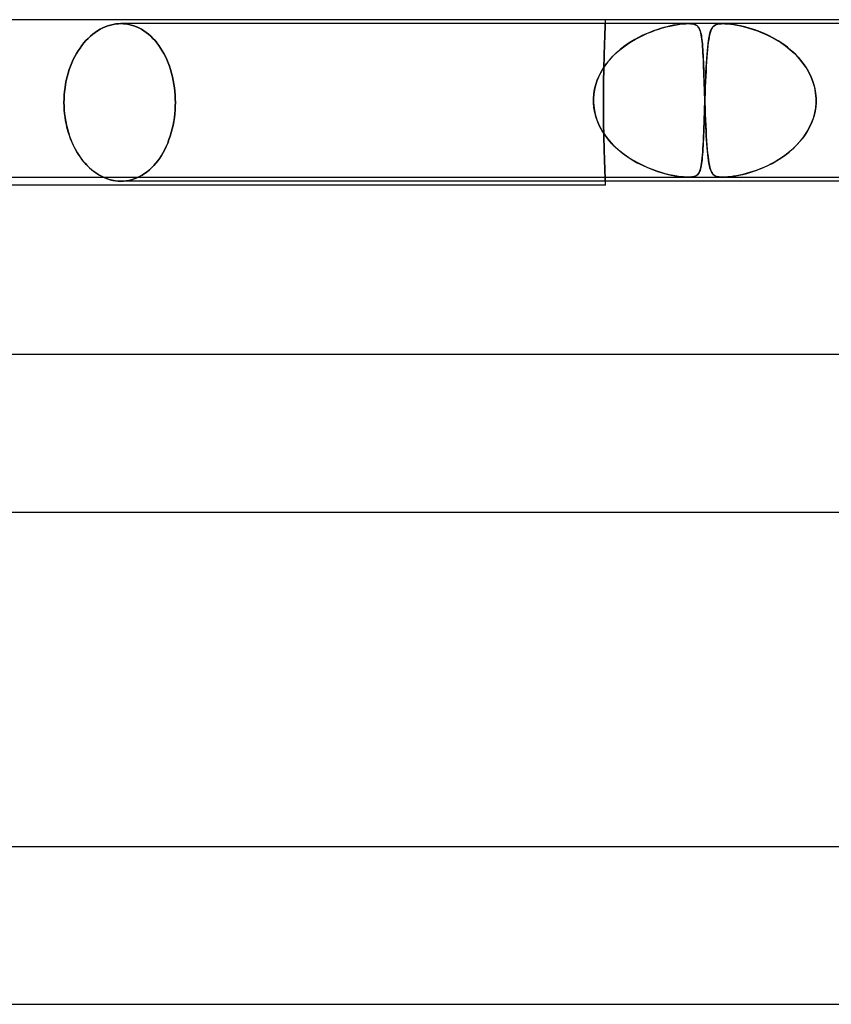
# Model space of a CAD drawing. Header units: millimetres. Extents: x -385 to 385, y -2 to 250.
# Tile 54 of 84: x 27 to 48, y 225 to 250. Entities that reach past the tile are written whole.
import ezdxf

# ---------------------------------------------------------------- set-up
doc = ezdxf.new("R2010")
doc.units = ezdxf.units.MM
doc.layers.add('HIDDEN', color=7, linetype='Continuous')
doc.layers.add('THICK', color=7, linetype='Continuous')

msp = doc.modelspace()

# ---------------------------------------------------------------- linework, layer by layer
at = {"layer": 'HIDDEN'}
for p, q in [((42, 249.9), (42, 250)), ((29.104, 249.719), (29.168, 249.757)), ((29.168, 249.757), (29.104, 249.719)), ((29.168, 249.757), (29.234, 249.791)), ((29.234, 249.791), (29.168, 249.757)), ((29.234, 249.791), (29.3, 249.82)), ((29.3, 249.82), (29.234, 249.791)), ((29.3, 249.82), (29.367, 249.845)), ((29.367, 249.845), (29.3, 249.82)), ((29.367, 249.845), (29.434, 249.865)), ((29.434, 249.865), (29.367, 249.845)), ((29.434, 249.865), (29.501, 249.88)), ((29.501, 249.88), (29.434, 249.865)), ((29.501, 249.88), (29.567, 249.891)), ((29.567, 249.891), (29.501, 249.88)), ((29.567, 249.891), (29.633, 249.898)), ((29.633, 249.898), (29.567, 249.891)), ((29.633, 249.898), (29.698, 249.9)), ((29.698, 249.9), (29.633, 249.898)), ((29.698, 249.9), (29.763, 249.898)), ((29.763, 249.898), (29.698, 249.9)), ((44.106, 249.9), (29.698, 249.9)), ((29.763, 249.898), (29.829, 249.891)), ((29.829, 249.891), (29.763, 249.898)), ((29.829, 249.891), (29.895, 249.88)), ((29.895, 249.88), (29.829, 249.891)), ((29.895, 249.88), (29.961, 249.865)), ((29.961, 249.865), (29.895, 249.88)), ((29.961, 249.865), (30.027, 249.845)), ((30.027, 249.845), (29.961, 249.865)), ((30.027, 249.845), (30.092, 249.82)), ((30.092, 249.82), (30.027, 249.845)), ((30.092, 249.82), (30.156, 249.791)), ((30.156, 249.791), (30.092, 249.82)), ((30.156, 249.791), (30.219, 249.757)), ((30.219, 249.757), (30.156, 249.791)), ((30.219, 249.757), (30.281, 249.719)), ((30.281, 249.719), (30.219, 249.757)), ((41.993, 249.743), (41.994, 249.778)), ((41.994, 249.778), (41.993, 249.743)), ((41.994, 249.778), (41.996, 249.809)), ((41.996, 249.809), (41.994, 249.778)), ((41.996, 249.809), (41.997, 249.835)), ((41.997, 249.835), (41.996, 249.809)), ((41.997, 249.835), (41.998, 249.857)), ((41.998, 249.857), (41.997, 249.835)), ((41.998, 249.857), (41.999, 249.874)), ((41.999, 249.874), (41.998, 249.857)), ((41.999, 249.887), (42, 249.895)), ((42, 249.895), (41.999, 249.887)), ((41.999, 249.874), (41.999, 249.887)), ((41.999, 249.887), (41.999, 249.874)), ((42, 249.895), (42, 249.899)), ((42, 249.899), (42, 249.899)), ((42, 249.899), (42, 249.895)), ((43.265, 249.73), (43.359, 249.762)), ((43.399, 249.774), (43.312, 249.746)), ((43.359, 249.762), (43.452, 249.79)), ((43.483, 249.799), (43.399, 249.774)), ((43.452, 249.79), (43.544, 249.815)), ((43.567, 249.821), (43.483, 249.799)), ((43.544, 249.815), (43.635, 249.837)), ((43.651, 249.841), (43.567, 249.821)), ((43.635, 249.837), (43.725, 249.856)), ((43.735, 249.858), (43.651, 249.841)), ((43.725, 249.856), (43.811, 249.871)), ((43.816, 249.872), (43.735, 249.858)), ((43.811, 249.871), (43.893, 249.884)), ((43.895, 249.884), (43.816, 249.872)), ((43.893, 249.884), (43.969, 249.893)), ((43.971, 249.893), (43.895, 249.884)), ((43.969, 249.893), (44.041, 249.898)), ((44.042, 249.898), (43.971, 249.893)), ((44.041, 249.898), (44.106, 249.9)), ((44.106, 249.9), (44.042, 249.898)), ((44.106, 249.9), (44.163, 249.898)), ((44.163, 249.898), (44.106, 249.9)), ((44.989, 249.9), (44.106, 249.9)), ((44.163, 249.898), (44.211, 249.893)), ((44.212, 249.893), (44.163, 249.898)), ((44.211, 249.893), (44.251, 249.884)), ((44.252, 249.884), (44.212, 249.893)), ((44.251, 249.884), (44.284, 249.872)), ((44.286, 249.871), (44.252, 249.884)), ((44.284, 249.872), (44.312, 249.858)), ((44.315, 249.856), (44.286, 249.871)), ((44.312, 249.858), (44.335, 249.841)), ((44.34, 249.837), (44.315, 249.856)), ((44.335, 249.841), (44.355, 249.821)), ((44.36, 249.815), (44.34, 249.837)), ((44.355, 249.821), (44.371, 249.799)), ((44.377, 249.79), (44.36, 249.815)), ((44.371, 249.799), (44.386, 249.774)), ((44.392, 249.762), (44.377, 249.79)), ((44.386, 249.774), (44.399, 249.746)), ((44.405, 249.73), (44.392, 249.762)), ((44.694, 249.755), (44.678, 249.716)), ((44.691, 249.749), (44.711, 249.786)), ((44.713, 249.789), (44.694, 249.755)), ((44.711, 249.786), (44.734, 249.817)), ((44.734, 249.818), (44.713, 249.789)), ((44.759, 249.842), (44.734, 249.818)), ((44.734, 249.817), (44.76, 249.842)), ((44.787, 249.861), (44.759, 249.842)), ((44.76, 249.842), (44.789, 249.862)), ((44.818, 249.876), (44.787, 249.861)), ((44.789, 249.862), (44.82, 249.876)), ((44.85, 249.886), (44.818, 249.876)), ((44.82, 249.876), (44.851, 249.886)), ((44.882, 249.892), (44.85, 249.886)), ((44.851, 249.886), (44.882, 249.892)), ((44.914, 249.897), (44.882, 249.892)), ((44.882, 249.892), (44.914, 249.897)), ((44.95, 249.899), (44.914, 249.897)), ((44.914, 249.897), (44.949, 249.899)), ((44.949, 249.899), (44.989, 249.9)), ((44.99, 249.9), (44.95, 249.899)), ((44.989, 249.9), (45.032, 249.899)), ((58.955, 249.9), (44.989, 249.9)), ((45.033, 249.899), (44.99, 249.9)), ((45.032, 249.899), (45.079, 249.897)), ((45.079, 249.897), (45.033, 249.899)), ((45.129, 249.892), (45.079, 249.897)), ((45.079, 249.897), (45.129, 249.892)), ((45.186, 249.886), (45.129, 249.892)), ((45.129, 249.892), (45.187, 249.886)), ((45.255, 249.876), (45.186, 249.886)), ((45.187, 249.886), (45.258, 249.876)), ((45.337, 249.862), (45.255, 249.876)), ((45.258, 249.876), (45.341, 249.861)), ((45.434, 249.842), (45.337, 249.862)), ((45.341, 249.861), (45.436, 249.842)), ((45.539, 249.817), (45.434, 249.842)), ((45.436, 249.842), (45.536, 249.818)), ((45.536, 249.818), (45.642, 249.789)), ((45.652, 249.786), (45.539, 249.817)), ((45.642, 249.789), (45.751, 249.755)), ((45.769, 249.749), (45.652, 249.786)), ((45.751, 249.755), (45.863, 249.716)), ((28.808, 249.469), (28.863, 249.526)), ((28.863, 249.526), (28.808, 249.469)), ((28.863, 249.526), (28.921, 249.58)), ((28.921, 249.58), (28.863, 249.526)), ((28.921, 249.58), (28.98, 249.63)), ((28.98, 249.63), (28.921, 249.58)), ((28.98, 249.63), (29.041, 249.676)), ((29.041, 249.676), (28.98, 249.63)), ((29.041, 249.676), (29.104, 249.719)), ((29.104, 249.719), (29.041, 249.676)), ((30.281, 249.719), (30.341, 249.676)), ((30.341, 249.676), (30.281, 249.719)), ((30.341, 249.676), (30.4, 249.63)), ((30.4, 249.63), (30.341, 249.676)), ((30.4, 249.63), (30.456, 249.58)), ((30.456, 249.58), (30.4, 249.63)), ((30.456, 249.58), (30.511, 249.526)), ((30.511, 249.526), (30.456, 249.58)), ((30.511, 249.526), (30.563, 249.469)), ((30.563, 249.469), (30.511, 249.526)), ((41.981, 249.452), (41.983, 249.509)), ((41.983, 249.509), (41.981, 249.452)), ((41.983, 249.509), (41.985, 249.563)), ((41.985, 249.563), (41.983, 249.509)), ((41.985, 249.563), (41.987, 249.614)), ((41.987, 249.614), (41.985, 249.563)), ((41.987, 249.614), (41.989, 249.661)), ((41.989, 249.661), (41.987, 249.614)), ((41.989, 249.661), (41.991, 249.704)), ((41.991, 249.704), (41.989, 249.661)), ((41.991, 249.704), (41.993, 249.743)), ((41.993, 249.743), (41.991, 249.704)), ((42.666, 249.447), (42.767, 249.506)), ((42.842, 249.547), (42.745, 249.494)), ((42.767, 249.506), (42.868, 249.56)), ((42.939, 249.596), (42.842, 249.547)), ((42.868, 249.56), (42.969, 249.61)), ((43.034, 249.64), (42.939, 249.596)), ((42.969, 249.61), (43.07, 249.655)), ((43.129, 249.679), (43.034, 249.64)), ((43.07, 249.655), (43.169, 249.695)), ((43.221, 249.715), (43.129, 249.679)), ((43.169, 249.695), (43.265, 249.73)), ((43.312, 249.746), (43.221, 249.715)), ((44.399, 249.746), (44.41, 249.715)), ((44.416, 249.695), (44.405, 249.73)), ((44.41, 249.715), (44.421, 249.679)), ((44.427, 249.655), (44.416, 249.695)), ((44.421, 249.679), (44.43, 249.64)), ((44.436, 249.61), (44.427, 249.655)), ((44.43, 249.64), (44.439, 249.596)), ((44.445, 249.56), (44.436, 249.61)), ((44.439, 249.596), (44.446, 249.547)), ((44.452, 249.506), (44.445, 249.56)), ((44.446, 249.547), (44.453, 249.494)), ((44.459, 249.447), (44.452, 249.506)), ((44.621, 249.46), (44.632, 249.532)), ((44.637, 249.559), (44.625, 249.492)), ((44.632, 249.532), (44.644, 249.596)), ((44.649, 249.618), (44.637, 249.559)), ((44.644, 249.596), (44.658, 249.655)), ((44.663, 249.67), (44.649, 249.618)), ((44.658, 249.655), (44.674, 249.705)), ((44.678, 249.716), (44.663, 249.67)), ((44.674, 249.705), (44.691, 249.749)), ((45.891, 249.705), (45.769, 249.749)), ((45.863, 249.716), (45.979, 249.67)), ((46.016, 249.655), (45.891, 249.705)), ((45.979, 249.67), (46.098, 249.618)), ((46.142, 249.596), (46.016, 249.655)), ((46.098, 249.618), (46.217, 249.559)), ((46.268, 249.532), (46.142, 249.596)), ((46.217, 249.559), (46.337, 249.492)), ((46.39, 249.46), (46.268, 249.532)), ((28.613, 249.213), (28.658, 249.281)), ((28.658, 249.281), (28.613, 249.213)), ((28.658, 249.281), (28.706, 249.346)), ((28.706, 249.346), (28.658, 249.281)), ((28.706, 249.346), (28.756, 249.409)), ((28.756, 249.409), (28.706, 249.346)), ((28.756, 249.409), (28.808, 249.469)), ((28.808, 249.469), (28.756, 249.409)), ((30.563, 249.469), (30.612, 249.409)), ((30.612, 249.409), (30.563, 249.469)), ((30.612, 249.409), (30.659, 249.346)), ((30.659, 249.346), (30.612, 249.409)), ((30.659, 249.346), (30.704, 249.281)), ((30.704, 249.281), (30.659, 249.346)), ((30.704, 249.281), (30.746, 249.213)), ((30.746, 249.213), (30.704, 249.281)), ((41.972, 249.197), (41.975, 249.265)), ((41.975, 249.265), (41.972, 249.197)), ((41.975, 249.265), (41.977, 249.33)), ((41.977, 249.33), (41.975, 249.265)), ((41.977, 249.33), (41.979, 249.392)), ((41.979, 249.392), (41.977, 249.33)), ((41.979, 249.392), (41.981, 249.452)), ((41.981, 249.452), (41.979, 249.392)), ((42.371, 249.236), (42.467, 249.312)), ((42.464, 249.309), (42.375, 249.24)), ((42.555, 249.375), (42.464, 249.309)), ((42.467, 249.312), (42.565, 249.382)), ((42.649, 249.437), (42.555, 249.375)), ((42.565, 249.382), (42.666, 249.447)), ((42.745, 249.494), (42.649, 249.437)), ((44.453, 249.494), (44.46, 249.437)), ((44.465, 249.382), (44.459, 249.447)), ((44.46, 249.437), (44.465, 249.375)), ((44.47, 249.312), (44.465, 249.382)), ((44.465, 249.375), (44.471, 249.309)), ((44.476, 249.236), (44.47, 249.312)), ((44.471, 249.309), (44.475, 249.24)), ((44.592, 249.209), (44.601, 249.299)), ((44.605, 249.336), (44.596, 249.246)), ((44.601, 249.299), (44.61, 249.383)), ((44.615, 249.418), (44.605, 249.336)), ((44.61, 249.383), (44.621, 249.46)), ((44.625, 249.492), (44.615, 249.418)), ((46.337, 249.492), (46.456, 249.418)), ((46.509, 249.383), (46.39, 249.46)), ((46.456, 249.418), (46.574, 249.336)), ((46.623, 249.299), (46.509, 249.383)), ((46.574, 249.336), (46.688, 249.246)), ((46.731, 249.209), (46.623, 249.299)), ((28.487, 248.986), (28.527, 249.065)), ((28.527, 249.065), (28.487, 248.986)), ((28.527, 249.065), (28.569, 249.141)), ((28.569, 249.141), (28.527, 249.065)), ((28.569, 249.141), (28.613, 249.213)), ((28.613, 249.213), (28.569, 249.141)), ((30.746, 249.213), (30.787, 249.141)), ((30.787, 249.141), (30.746, 249.213)), ((30.787, 249.141), (30.826, 249.065)), ((30.826, 249.065), (30.787, 249.141)), ((30.826, 249.065), (30.862, 248.986)), ((30.862, 248.986), (30.826, 249.065)), ((41.966, 248.971), (41.968, 249.05)), ((41.968, 249.05), (41.966, 248.971)), ((41.968, 249.05), (41.97, 249.125)), ((41.97, 249.125), (41.968, 249.05)), ((41.97, 249.125), (41.972, 249.197)), ((41.972, 249.197), (41.97, 249.125)), ((42.131, 249.006), (42.059, 248.921)), ((42.11, 248.982), (42.192, 249.071)), ((42.209, 249.088), (42.131, 249.006)), ((42.192, 249.071), (42.279, 249.156)), ((42.29, 249.166), (42.209, 249.088)), ((42.279, 249.156), (42.371, 249.236)), ((42.375, 249.24), (42.29, 249.166)), ((44.475, 249.24), (44.48, 249.166)), ((44.48, 249.156), (44.476, 249.236)), ((44.48, 249.166), (44.484, 249.088)), ((44.485, 249.071), (44.48, 249.156)), ((44.484, 249.088), (44.488, 249.006)), ((44.489, 248.982), (44.485, 249.071)), ((44.488, 249.006), (44.491, 248.921)), ((44.57, 248.9), (44.577, 249.009)), ((44.579, 249.045), (44.572, 248.934)), ((44.577, 249.009), (44.584, 249.112)), ((44.587, 249.149), (44.579, 249.045)), ((44.584, 249.112), (44.592, 249.209)), ((44.596, 249.246), (44.587, 249.149)), ((46.688, 249.246), (46.797, 249.149)), ((46.834, 249.112), (46.731, 249.209)), ((46.797, 249.149), (46.899, 249.045)), ((46.93, 249.009), (46.834, 249.112)), ((46.899, 249.045), (46.993, 248.934)), ((47.019, 248.9), (46.93, 249.009)), ((28.385, 248.732), (28.416, 248.819)), ((28.416, 248.819), (28.385, 248.732)), ((28.416, 248.819), (28.45, 248.904)), ((28.45, 248.904), (28.416, 248.819)), ((28.45, 248.904), (28.487, 248.986)), ((28.487, 248.986), (28.45, 248.904)), ((30.862, 248.986), (30.896, 248.904)), ((30.896, 248.904), (30.862, 248.986)), ((30.896, 248.904), (30.928, 248.819)), ((30.928, 248.819), (30.896, 248.904)), ((30.928, 248.819), (30.957, 248.732)), ((30.957, 248.732), (30.928, 248.819)), ((41.899, 248.685), (41.963, 248.789)), ((41.991, 248.831), (41.93, 248.737)), ((41.96, 248.72), (41.962, 248.806)), ((41.962, 248.806), (41.96, 248.72)), ((41.962, 248.806), (41.964, 248.89)), ((41.964, 248.89), (41.962, 248.806)), ((41.963, 248.789), (42.033, 248.887)), ((41.964, 248.89), (41.966, 248.971)), ((41.966, 248.971), (41.964, 248.89)), ((42.059, 248.921), (41.991, 248.831)), ((42.033, 248.887), (42.11, 248.982)), ((44.493, 248.887), (44.489, 248.982)), ((44.491, 248.921), (44.495, 248.831)), ((44.496, 248.789), (44.493, 248.887)), ((44.495, 248.831), (44.498, 248.737)), ((44.5, 248.685), (44.496, 248.789)), ((44.556, 248.665), (44.563, 248.785)), ((44.564, 248.816), (44.558, 248.692)), ((44.563, 248.785), (44.57, 248.9)), ((44.572, 248.934), (44.564, 248.816)), ((46.993, 248.934), (47.079, 248.816)), ((47.099, 248.785), (47.019, 248.9)), ((47.079, 248.816), (47.155, 248.692)), ((47.17, 248.665), (47.099, 248.785)), ((28.31, 248.46), (28.331, 248.552)), ((28.331, 248.552), (28.31, 248.46)), ((28.331, 248.552), (28.356, 248.643)), ((28.356, 248.643), (28.331, 248.552)), ((28.356, 248.643), (28.385, 248.732)), ((28.385, 248.732), (28.356, 248.643)), ((30.957, 248.732), (30.982, 248.643)), ((30.982, 248.643), (30.957, 248.732)), ((30.982, 248.643), (31.005, 248.552)), ((31.005, 248.552), (30.982, 248.643)), ((31.005, 248.552), (31.025, 248.46)), ((31.025, 248.46), (31.005, 248.552)), ((41.825, 248.54), (41.784, 248.437)), ((41.796, 248.468), (41.843, 248.578)), ((41.874, 248.641), (41.825, 248.54)), ((41.843, 248.578), (41.899, 248.685)), ((41.93, 248.737), (41.874, 248.641)), ((41.956, 248.452), (41.957, 248.543)), ((41.957, 248.543), (41.956, 248.452)), ((41.957, 248.543), (41.959, 248.632)), ((41.959, 248.632), (41.957, 248.543)), ((41.959, 248.632), (41.96, 248.72)), ((41.96, 248.72), (41.959, 248.632)), ((44.498, 248.737), (44.502, 248.641)), ((44.504, 248.578), (44.5, 248.685)), ((44.502, 248.641), (44.505, 248.54)), ((44.507, 248.468), (44.504, 248.578)), ((44.505, 248.54), (44.508, 248.437)), ((44.544, 248.408), (44.55, 248.539)), ((44.551, 248.562), (44.545, 248.427)), ((44.55, 248.539), (44.556, 248.665)), ((44.558, 248.692), (44.551, 248.562)), ((47.155, 248.692), (47.22, 248.562)), ((47.23, 248.539), (47.17, 248.665)), ((47.22, 248.562), (47.273, 248.427)), ((47.28, 248.408), (47.23, 248.539)), ((28.265, 248.179), (28.277, 248.273)), ((28.277, 248.273), (28.265, 248.179)), ((28.277, 248.273), (28.291, 248.367)), ((28.291, 248.367), (28.277, 248.273)), ((28.291, 248.367), (28.31, 248.46)), ((28.31, 248.46), (28.291, 248.367)), ((31.025, 248.46), (31.042, 248.367)), ((31.042, 248.367), (31.025, 248.46)), ((31.042, 248.367), (31.055, 248.273)), ((31.055, 248.273), (31.042, 248.367)), ((31.055, 248.273), (31.066, 248.179)), ((31.066, 248.179), (31.055, 248.273)), ((41.75, 248.33), (41.724, 248.221)), ((41.727, 248.238), (41.757, 248.354)), ((41.784, 248.437), (41.75, 248.33)), ((41.757, 248.354), (41.796, 248.468)), ((41.953, 248.175), (41.954, 248.267)), ((41.954, 248.267), (41.953, 248.175)), ((41.954, 248.267), (41.955, 248.36)), ((41.955, 248.36), (41.954, 248.267)), ((41.955, 248.36), (41.956, 248.452)), ((41.956, 248.452), (41.955, 248.36)), ((44.511, 248.354), (44.507, 248.468)), ((44.508, 248.437), (44.512, 248.33)), ((44.515, 248.238), (44.511, 248.354)), ((44.512, 248.33), (44.515, 248.221)), ((44.539, 248.288), (44.533, 248.145)), ((44.533, 248.139), (44.538, 248.275)), ((44.538, 248.275), (44.544, 248.408)), ((44.545, 248.427), (44.539, 248.288)), ((47.273, 248.427), (47.314, 248.288)), ((47.317, 248.275), (47.28, 248.408)), ((47.314, 248.288), (47.34, 248.145)), ((47.341, 248.139), (47.317, 248.275)), ((28.252, 247.992), (28.257, 248.085)), ((28.257, 248.085), (28.252, 247.992)), ((28.257, 248.085), (28.265, 248.179)), ((28.265, 248.179), (28.257, 248.085)), ((31.066, 248.179), (31.073, 248.085)), ((31.073, 248.085), (31.066, 248.179)), ((31.073, 248.085), (31.078, 247.992)), ((31.078, 247.992), (31.073, 248.085)), ((41.697, 247.983), (41.698, 248)), ((41.698, 248), (41.697, 247.983)), ((41.698, 248), (41.707, 248.119)), ((41.706, 248.111), (41.698, 248)), ((41.724, 248.221), (41.706, 248.111)), ((41.707, 248.119), (41.727, 248.238)), ((41.952, 247.991), (41.953, 248.082)), ((41.953, 248.082), (41.952, 247.991)), ((41.953, 248.082), (41.953, 248.175)), ((41.953, 248.175), (41.953, 248.082)), ((44.519, 248.119), (44.515, 248.238)), ((44.515, 248.221), (44.519, 248.111)), ((44.523, 248), (44.519, 248.119)), ((44.519, 248.111), (44.523, 248)), ((44.523, 248), (44.523, 247.983)), ((44.523, 247.983), (44.523, 248)), ((44.528, 248), (44.527, 247.983)), ((44.527, 247.983), (44.528, 248)), ((44.533, 248.145), (44.528, 248)), ((44.528, 248), (44.533, 248.139)), ((47.34, 248.145), (47.353, 248)), ((47.353, 248), (47.341, 248.139)), ((47.353, 247.983), (47.353, 248)), ((47.353, 248), (47.353, 247.983)), ((28.251, 247.9), (28.252, 247.992)), ((28.252, 247.992), (28.251, 247.9)), ((28.252, 247.807), (28.251, 247.9)), ((28.251, 247.9), (28.252, 247.805)), ((28.257, 247.713), (28.252, 247.807)), ((28.252, 247.805), (28.257, 247.709)), ((31.077, 247.805), (31.073, 247.709)), ((31.073, 247.709), (31.077, 247.805)), ((31.079, 247.9), (31.077, 247.805)), ((31.077, 247.805), (31.079, 247.9)), ((31.078, 247.992), (31.079, 247.9)), ((31.079, 247.9), (31.078, 247.992)), ((41.697, 247.967), (41.697, 247.983)), ((41.697, 247.983), (41.697, 247.967)), ((41.697, 247.95), (41.697, 247.967)), ((41.697, 247.967), (41.697, 247.95)), ((41.697, 247.933), (41.697, 247.95)), ((41.697, 247.95), (41.697, 247.933)), ((41.697, 247.917), (41.697, 247.933)), ((41.697, 247.933), (41.697, 247.917)), ((41.698, 247.9), (41.697, 247.917)), ((41.697, 247.917), (41.698, 247.9)), ((41.708, 247.771), (41.698, 247.9)), ((41.698, 247.9), (41.712, 247.749)), ((41.731, 247.643), (41.708, 247.771)), ((41.952, 247.9), (41.952, 247.991)), ((41.952, 247.991), (41.952, 247.9)), ((41.952, 247.9), (41.952, 247.809)), ((41.952, 247.809), (41.952, 247.9)), ((41.952, 247.809), (41.953, 247.718)), ((41.953, 247.718), (41.952, 247.809)), ((44.515, 247.633), (44.52, 247.766)), ((44.52, 247.789), (44.517, 247.679)), ((44.524, 247.9), (44.52, 247.789)), ((44.52, 247.766), (44.524, 247.9)), ((44.523, 247.983), (44.524, 247.967)), ((44.524, 247.967), (44.523, 247.983)), ((44.524, 247.967), (44.525, 247.95)), ((44.525, 247.95), (44.524, 247.967)), ((44.525, 247.917), (44.524, 247.9)), ((44.524, 247.9), (44.525, 247.917)), ((44.525, 247.95), (44.525, 247.933)), ((44.526, 247.95), (44.525, 247.933)), ((44.525, 247.933), (44.525, 247.95)), ((44.525, 247.933), (44.526, 247.95)), ((44.525, 247.933), (44.526, 247.917)), ((44.525, 247.933), (44.525, 247.917)), ((44.526, 247.917), (44.525, 247.933)), ((44.525, 247.917), (44.525, 247.933)), ((44.527, 247.967), (44.526, 247.95)), ((44.526, 247.95), (44.527, 247.967)), ((44.526, 247.917), (44.526, 247.9)), ((44.526, 247.9), (44.526, 247.917)), ((44.526, 247.9), (44.532, 247.749)), ((44.531, 247.771), (44.526, 247.9)), ((44.527, 247.983), (44.527, 247.967)), ((44.527, 247.967), (44.527, 247.983)), ((44.536, 247.643), (44.531, 247.771)), ((47.318, 247.633), (47.342, 247.766)), ((47.344, 247.789), (47.328, 247.679)), ((47.342, 247.766), (47.353, 247.9)), ((47.353, 247.9), (47.344, 247.789)), ((47.353, 247.967), (47.353, 247.983)), ((47.353, 247.983), (47.353, 247.967)), ((47.354, 247.95), (47.353, 247.967)), ((47.353, 247.967), (47.354, 247.95)), ((47.353, 247.933), (47.354, 247.95)), ((47.354, 247.95), (47.353, 247.933)), ((47.353, 247.917), (47.353, 247.933)), ((47.353, 247.933), (47.353, 247.917)), ((47.353, 247.9), (47.353, 247.917)), ((47.353, 247.917), (47.353, 247.9)), ((28.265, 247.618), (28.257, 247.713)), ((28.257, 247.709), (28.266, 247.612)), ((28.277, 247.523), (28.265, 247.618)), ((28.266, 247.612), (28.278, 247.515)), ((28.292, 247.428), (28.277, 247.523)), ((28.278, 247.515), (28.294, 247.419)), ((31.054, 247.515), (31.039, 247.419)), ((31.039, 247.419), (31.054, 247.515)), ((31.065, 247.612), (31.054, 247.515)), ((31.054, 247.515), (31.065, 247.612)), ((31.073, 247.709), (31.065, 247.612)), ((31.065, 247.612), (31.073, 247.709)), ((41.712, 247.749), (41.741, 247.599)), ((41.765, 247.517), (41.731, 247.643)), ((41.741, 247.599), (41.787, 247.454)), ((41.809, 247.396), (41.765, 247.517)), ((41.953, 247.718), (41.953, 247.625)), ((41.953, 247.625), (41.953, 247.718)), ((41.953, 247.625), (41.954, 247.533)), ((41.954, 247.533), (41.953, 247.625)), ((41.954, 247.533), (41.955, 247.44)), ((41.955, 247.44), (41.954, 247.533)), ((44.506, 247.377), (44.511, 247.503)), ((44.513, 247.57), (44.509, 247.463)), ((44.511, 247.503), (44.515, 247.633)), ((44.517, 247.679), (44.513, 247.57)), ((44.532, 247.749), (44.538, 247.599)), ((44.541, 247.517), (44.536, 247.643)), ((44.538, 247.599), (44.544, 247.454)), ((44.546, 247.396), (44.541, 247.517)), ((47.236, 247.377), (47.283, 247.503)), ((47.303, 247.57), (47.269, 247.463)), ((47.283, 247.503), (47.318, 247.633)), ((47.328, 247.679), (47.303, 247.57)), ((28.311, 247.334), (28.292, 247.428)), ((28.294, 247.419), (28.314, 247.323)), ((28.333, 247.24), (28.311, 247.334)), ((28.314, 247.323), (28.337, 247.228)), ((31.022, 247.323), (31.001, 247.228)), ((31.001, 247.228), (31.022, 247.323)), ((31.039, 247.419), (31.022, 247.323)), ((31.022, 247.323), (31.039, 247.419)), ((41.787, 247.454), (41.846, 247.314)), ((41.864, 247.278), (41.809, 247.396)), ((41.846, 247.314), (41.919, 247.179)), ((41.927, 247.165), (41.864, 247.278)), ((41.955, 247.44), (41.956, 247.348)), ((41.956, 247.348), (41.955, 247.44)), ((41.956, 247.348), (41.957, 247.257)), ((41.957, 247.257), (41.956, 247.348)), ((41.957, 247.257), (41.959, 247.168)), ((41.959, 247.168), (41.957, 247.257)), ((44.502, 247.257), (44.498, 247.159)), ((44.498, 247.138), (44.502, 247.254)), ((44.502, 247.254), (44.506, 247.377)), ((44.506, 247.359), (44.502, 247.257)), ((44.509, 247.463), (44.506, 247.359)), ((44.544, 247.454), (44.55, 247.314)), ((44.552, 247.278), (44.546, 247.396)), ((44.55, 247.314), (44.557, 247.179)), ((44.558, 247.165), (44.552, 247.278)), ((47.113, 247.138), (47.179, 247.254)), ((47.18, 247.257), (47.126, 247.159)), ((47.179, 247.254), (47.236, 247.377)), ((47.228, 247.359), (47.18, 247.257)), ((47.269, 247.463), (47.228, 247.359)), ((28.359, 247.149), (28.333, 247.24)), ((28.337, 247.228), (28.363, 247.135)), ((28.388, 247.059), (28.359, 247.149)), ((28.363, 247.135), (28.393, 247.043)), ((28.42, 246.971), (28.388, 247.059)), ((28.393, 247.043), (28.426, 246.954)), ((30.949, 247.043), (30.918, 246.954)), ((30.918, 246.954), (30.949, 247.043)), ((30.976, 247.135), (30.949, 247.043)), ((30.949, 247.043), (30.976, 247.135)), ((31.001, 247.228), (30.976, 247.135)), ((30.976, 247.135), (31.001, 247.228)), ((41.919, 247.179), (42.003, 247.051)), ((42, 247.056), (41.927, 247.165)), ((41.959, 247.168), (41.96, 247.08)), ((41.96, 247.08), (41.959, 247.168)), ((41.96, 247.08), (41.962, 246.994)), ((41.962, 246.994), (41.96, 247.08)), ((42.08, 246.952), (42, 247.056)), ((42.003, 247.051), (42.098, 246.93)), ((44.489, 246.921), (44.493, 247.026)), ((44.495, 247.065), (44.491, 246.974)), ((44.493, 247.026), (44.498, 247.138)), ((44.498, 247.159), (44.495, 247.065)), ((44.557, 247.179), (44.564, 247.051)), ((44.564, 247.056), (44.558, 247.165)), ((44.571, 246.952), (44.564, 247.056)), ((44.564, 247.051), (44.572, 246.93)), ((46.955, 246.921), (47.038, 247.026)), ((47.065, 247.065), (46.998, 246.974)), ((47.038, 247.026), (47.113, 247.138)), ((47.126, 247.159), (47.065, 247.065)), ((28.455, 246.885), (28.42, 246.971)), ((28.426, 246.954), (28.463, 246.868)), ((28.492, 246.803), (28.455, 246.885)), ((28.463, 246.868), (28.502, 246.784)), ((28.533, 246.723), (28.492, 246.803)), ((28.502, 246.784), (28.543, 246.704)), ((30.849, 246.784), (30.81, 246.704)), ((30.81, 246.704), (30.849, 246.784)), ((30.885, 246.868), (30.849, 246.784)), ((30.849, 246.784), (30.885, 246.868)), ((30.918, 246.954), (30.885, 246.868)), ((30.885, 246.868), (30.918, 246.954)), ((41.962, 246.994), (41.964, 246.91)), ((41.964, 246.91), (41.962, 246.994)), ((41.964, 246.91), (41.966, 246.829)), ((41.966, 246.829), (41.964, 246.91)), ((41.966, 246.829), (41.968, 246.75)), ((41.968, 246.75), (41.966, 246.829)), ((41.968, 246.75), (41.97, 246.675)), ((41.97, 246.675), (41.968, 246.75)), ((42.169, 246.852), (42.08, 246.952)), ((42.098, 246.93), (42.202, 246.817)), ((42.265, 246.756), (42.169, 246.852)), ((42.202, 246.817), (42.315, 246.711)), ((42.369, 246.664), (42.265, 246.756)), ((44.479, 246.726), (44.484, 246.821)), ((44.483, 246.804), (44.479, 246.725)), ((44.487, 246.887), (44.483, 246.804)), ((44.484, 246.821), (44.489, 246.921)), ((44.491, 246.974), (44.487, 246.887)), ((44.577, 246.852), (44.571, 246.952)), ((44.572, 246.93), (44.58, 246.817)), ((44.585, 246.756), (44.577, 246.852)), ((44.58, 246.817), (44.589, 246.711)), ((44.593, 246.664), (44.585, 246.756)), ((46.849, 246.804), (46.767, 246.725)), ((46.769, 246.726), (46.865, 246.821)), ((46.926, 246.887), (46.849, 246.804)), ((46.865, 246.821), (46.955, 246.921)), ((46.998, 246.974), (46.926, 246.887)), ((28.576, 246.647), (28.533, 246.723)), ((28.543, 246.704), (28.588, 246.627)), ((28.62, 246.575), (28.576, 246.647)), ((28.588, 246.627), (28.634, 246.554)), ((28.667, 246.506), (28.62, 246.575)), ((28.634, 246.554), (28.682, 246.486)), ((28.715, 246.441), (28.667, 246.506)), ((30.726, 246.554), (30.682, 246.486)), ((30.682, 246.486), (30.726, 246.554)), ((30.769, 246.627), (30.726, 246.554)), ((30.726, 246.554), (30.769, 246.627)), ((30.81, 246.704), (30.769, 246.627)), ((30.769, 246.627), (30.81, 246.704)), ((41.97, 246.675), (41.972, 246.603)), ((41.972, 246.603), (41.97, 246.675)), ((41.972, 246.603), (41.975, 246.535)), ((41.975, 246.535), (41.972, 246.603)), ((41.975, 246.535), (41.977, 246.47)), ((41.977, 246.47), (41.975, 246.535)), ((42.315, 246.711), (42.433, 246.613)), ((42.48, 246.577), (42.369, 246.664)), ((42.433, 246.613), (42.556, 246.523)), ((42.597, 246.496), (42.48, 246.577)), ((42.556, 246.523), (42.683, 246.442)), ((44.463, 246.513), (44.457, 246.45)), ((44.46, 246.482), (44.467, 246.557)), ((44.469, 246.579), (44.463, 246.513)), ((44.467, 246.557), (44.473, 246.638)), ((44.474, 246.65), (44.469, 246.579)), ((44.473, 246.638), (44.479, 246.726)), ((44.479, 246.725), (44.474, 246.65)), ((44.589, 246.711), (44.598, 246.613)), ((44.602, 246.577), (44.593, 246.664)), ((44.598, 246.613), (44.608, 246.523)), ((44.611, 246.496), (44.602, 246.577)), ((44.608, 246.523), (44.618, 246.442)), ((46.501, 246.513), (46.406, 246.45)), ((46.455, 246.482), (46.563, 246.557)), ((46.593, 246.579), (46.501, 246.513)), ((46.563, 246.557), (46.667, 246.638)), ((46.682, 246.65), (46.593, 246.579)), ((46.667, 246.638), (46.769, 246.726)), ((46.767, 246.725), (46.682, 246.65)), ((28.682, 246.486), (28.732, 246.42)), ((28.766, 246.379), (28.715, 246.441)), ((28.732, 246.42), (28.785, 246.357)), ((28.82, 246.319), (28.766, 246.379)), ((28.785, 246.357), (28.841, 246.297)), ((28.876, 246.262), (28.82, 246.319)), ((28.841, 246.297), (28.899, 246.24)), ((28.935, 246.208), (28.876, 246.262)), ((30.532, 246.297), (30.477, 246.24)), ((30.477, 246.24), (30.532, 246.297)), ((30.585, 246.357), (30.532, 246.297)), ((30.532, 246.297), (30.585, 246.357)), ((30.635, 246.42), (30.585, 246.357)), ((30.585, 246.357), (30.635, 246.42)), ((30.682, 246.486), (30.635, 246.42)), ((30.635, 246.42), (30.682, 246.486)), ((41.977, 246.47), (41.979, 246.408)), ((41.979, 246.408), (41.977, 246.47)), ((41.979, 246.408), (41.981, 246.348)), ((41.981, 246.348), (41.979, 246.408)), ((41.981, 246.348), (41.983, 246.291)), ((41.983, 246.291), (41.981, 246.348)), ((41.983, 246.291), (41.985, 246.237)), ((41.985, 246.237), (41.983, 246.291)), ((42.718, 246.421), (42.597, 246.496)), ((42.683, 246.442), (42.811, 246.368)), ((42.839, 246.354), (42.718, 246.421)), ((42.811, 246.368), (42.941, 246.303)), ((42.959, 246.294), (42.839, 246.354)), ((42.941, 246.303), (43.07, 246.244)), ((43.078, 246.241), (42.959, 246.294)), ((44.425, 246.245), (44.436, 246.296)), ((44.435, 246.293), (44.426, 246.249)), ((44.443, 246.341), (44.435, 246.293)), ((44.436, 246.296), (44.445, 246.352)), ((44.45, 246.393), (44.443, 246.341)), ((44.445, 246.352), (44.453, 246.414)), ((44.457, 246.45), (44.45, 246.393)), ((44.453, 246.414), (44.46, 246.482)), ((44.621, 246.421), (44.611, 246.496)), ((44.618, 246.442), (44.63, 246.368)), ((44.632, 246.354), (44.621, 246.421)), ((44.63, 246.368), (44.642, 246.303)), ((44.644, 246.294), (44.632, 246.354)), ((44.642, 246.303), (44.657, 246.244)), ((44.657, 246.241), (44.644, 246.294)), ((46.014, 246.245), (46.124, 246.296)), ((46.118, 246.293), (46.023, 246.249)), ((46.214, 246.341), (46.118, 246.293)), ((46.124, 246.296), (46.235, 246.352)), ((46.31, 246.393), (46.214, 246.341)), ((46.235, 246.352), (46.345, 246.414)), ((46.406, 246.45), (46.31, 246.393)), ((46.345, 246.414), (46.455, 246.482)), ((28.899, 246.24), (28.959, 246.187)), ((28.996, 246.158), (28.935, 246.208)), ((28.959, 246.187), (29.022, 246.138)), ((29.058, 246.112), (28.996, 246.158)), ((29.022, 246.138), (29.086, 246.093)), ((29.122, 246.07), (29.058, 246.112)), ((29.086, 246.093), (29.152, 246.052)), ((29.187, 246.033), (29.122, 246.07)), ((29.152, 246.052), (29.219, 246.016)), ((29.254, 246), (29.187, 246.033)), ((29.219, 246.016), (29.287, 245.985)), ((30.17, 246.016), (30.104, 245.985)), ((30.104, 245.985), (30.17, 246.016)), ((30.235, 246.052), (30.17, 246.016)), ((30.17, 246.016), (30.235, 246.052)), ((30.298, 246.093), (30.235, 246.052)), ((30.235, 246.052), (30.298, 246.093)), ((30.36, 246.138), (30.298, 246.093)), ((30.298, 246.093), (30.36, 246.138)), ((30.42, 246.187), (30.36, 246.138)), ((30.36, 246.138), (30.42, 246.187)), ((30.477, 246.24), (30.42, 246.187)), ((30.42, 246.187), (30.477, 246.24)), ((41.985, 246.237), (41.987, 246.186)), ((41.987, 246.186), (41.985, 246.237)), ((41.987, 246.186), (41.989, 246.139)), ((41.989, 246.139), (41.987, 246.186)), ((41.989, 246.139), (41.991, 246.096)), ((41.991, 246.096), (41.989, 246.139)), ((41.991, 246.096), (41.993, 246.057)), ((41.993, 246.057), (41.991, 246.096)), ((41.993, 246.057), (41.994, 246.022)), ((41.994, 246.022), (41.993, 246.057)), ((41.994, 246.022), (41.996, 245.991)), ((41.996, 245.991), (41.994, 246.022)), ((43.07, 246.244), (43.198, 246.193)), ((43.195, 246.194), (43.078, 246.241)), ((43.309, 246.154), (43.195, 246.194)), ((43.198, 246.193), (43.323, 246.149)), ((43.417, 246.119), (43.309, 246.154)), ((43.323, 246.149), (43.444, 246.112)), ((43.521, 246.09), (43.417, 246.119)), ((43.444, 246.112), (43.559, 246.081)), ((43.623, 246.065), (43.521, 246.09)), ((43.559, 246.081), (43.669, 246.055)), ((43.722, 246.044), (43.623, 246.065)), ((43.669, 246.055), (43.768, 246.035)), ((43.816, 246.027), (43.722, 246.044)), ((43.768, 246.035), (43.852, 246.021)), ((43.904, 246.014), (43.816, 246.027)), ((43.852, 246.021), (43.921, 246.012)), ((43.981, 246.006), (43.904, 246.014)), ((43.921, 246.012), (43.977, 246.006)), ((43.977, 246.006), (44.023, 246.003)), ((44.047, 246.001), (43.981, 246.006)), ((44.023, 246.003), (44.065, 246.001)), ((44.104, 246), (44.047, 246.001)), ((44.065, 246.001), (44.104, 246)), ((44.154, 246.001), (44.104, 246)), ((44.104, 246), (44.14, 246.001)), ((44.14, 246.001), (44.174, 246.003)), ((44.199, 246.006), (44.154, 246.001)), ((44.174, 246.003), (44.205, 246.007)), ((44.239, 246.013), (44.199, 246.006)), ((44.205, 246.007), (44.236, 246.012)), ((44.236, 246.012), (44.266, 246.021)), ((44.274, 246.024), (44.239, 246.013)), ((44.266, 246.021), (44.296, 246.034)), ((44.303, 246.038), (44.274, 246.024)), ((44.296, 246.034), (44.323, 246.051)), ((44.327, 246.054), (44.303, 246.038)), ((44.323, 246.051), (44.346, 246.072)), ((44.347, 246.072), (44.327, 246.054)), ((44.346, 246.072), (44.367, 246.097)), ((44.364, 246.093), (44.347, 246.072)), ((44.379, 246.117), (44.364, 246.093)), ((44.367, 246.097), (44.384, 246.127)), ((44.393, 246.144), (44.379, 246.117)), ((44.384, 246.127), (44.4, 246.161)), ((44.405, 246.175), (44.393, 246.144)), ((44.4, 246.161), (44.413, 246.201)), ((44.416, 246.21), (44.405, 246.175)), ((44.413, 246.201), (44.425, 246.245)), ((44.426, 246.249), (44.416, 246.21)), ((44.657, 246.244), (44.672, 246.193)), ((44.672, 246.194), (44.657, 246.241)), ((44.688, 246.154), (44.672, 246.194)), ((44.672, 246.193), (44.69, 246.149)), ((44.706, 246.119), (44.688, 246.154)), ((44.69, 246.149), (44.71, 246.112)), ((44.726, 246.09), (44.706, 246.119)), ((44.71, 246.112), (44.734, 246.081)), ((44.749, 246.065), (44.726, 246.09)), ((44.734, 246.081), (44.761, 246.055)), ((44.776, 246.044), (44.749, 246.065)), ((44.761, 246.055), (44.791, 246.035)), ((44.809, 246.027), (44.776, 246.044)), ((44.791, 246.035), (44.823, 246.021)), ((44.847, 246.014), (44.809, 246.027)), ((44.823, 246.021), (44.856, 246.012)), ((44.89, 246.006), (44.847, 246.014)), ((44.856, 246.012), (44.887, 246.006)), ((44.887, 246.006), (44.918, 246.003)), ((44.936, 246.001), (44.89, 246.006)), ((44.918, 246.003), (44.951, 246.001)), ((44.987, 246), (44.936, 246.001)), ((44.951, 246.001), (44.987, 246)), ((44.987, 246), (45.026, 246.001)), ((45.043, 246.001), (44.987, 246)), ((45.026, 246.001), (45.069, 246.003)), ((45.107, 246.006), (45.043, 246.001)), ((45.069, 246.003), (45.116, 246.007)), ((45.178, 246.013), (45.107, 246.006)), ((45.116, 246.007), (45.171, 246.012)), ((45.171, 246.012), (45.237, 246.021)), ((45.255, 246.024), (45.178, 246.013)), ((45.237, 246.021), (45.313, 246.034)), ((45.334, 246.038), (45.255, 246.024)), ((45.313, 246.034), (45.401, 246.051)), ((45.415, 246.054), (45.334, 246.038)), ((45.401, 246.051), (45.494, 246.072)), ((45.495, 246.072), (45.415, 246.054)), ((45.494, 246.072), (45.591, 246.097)), ((45.575, 246.093), (45.495, 246.072)), ((45.659, 246.117), (45.575, 246.093)), ((45.591, 246.097), (45.693, 246.127)), ((45.746, 246.144), (45.659, 246.117)), ((45.693, 246.127), (45.798, 246.161)), ((45.836, 246.175), (45.746, 246.144)), ((45.798, 246.161), (45.904, 246.201)), ((45.929, 246.21), (45.836, 246.175)), ((45.904, 246.201), (46.014, 246.245)), ((46.023, 246.249), (45.929, 246.21)), ((29.287, 245.985), (29.356, 245.959)), ((29.356, 245.959), (29.425, 245.937)), ((29.425, 245.937), (29.494, 245.921)), ((29.494, 245.921), (29.563, 245.909)), ((29.563, 245.909), (29.631, 245.902)), ((29.631, 245.902), (29.698, 245.9)), ((29.766, 245.902), (29.698, 245.9)), ((29.698, 245.9), (29.766, 245.902)), ((29.833, 245.909), (29.766, 245.902)), ((29.766, 245.902), (29.833, 245.909)), ((29.901, 245.921), (29.833, 245.909)), ((29.833, 245.909), (29.901, 245.921)), ((29.969, 245.937), (29.901, 245.921)), ((29.901, 245.921), (29.969, 245.937)), ((30.037, 245.959), (29.969, 245.937)), ((29.969, 245.937), (30.037, 245.959)), ((30.104, 245.985), (30.037, 245.959)), ((30.037, 245.959), (30.104, 245.985)), ((41.996, 245.991), (41.997, 245.965)), ((41.997, 245.965), (41.996, 245.991)), ((41.997, 245.965), (41.998, 245.943)), ((41.998, 245.943), (41.997, 245.965)), ((41.998, 245.943), (41.999, 245.926)), ((41.999, 245.926), (41.998, 245.943)), ((41.999, 245.926), (41.999, 245.913)), ((41.999, 245.913), (41.999, 245.926)), ((41.999, 245.913), (42, 245.905)), ((42, 245.905), (41.999, 245.913)), ((42, 245.905), (42, 245.901)), ((42, 245.901), (42, 245.905)), ((42, 245.901), (42, 245.901))]:
    msp.add_line(p, q, dxfattribs=at)
at = {"layer": 'THICK'}
for p, q in [((208, 250), (0, 250)), ((2, 246), (145.657, 246)), ((29.328, 245.969), (29.254, 246)), ((42, 245.8), (2, 245.8)), ((29.402, 245.944), (29.328, 245.969)), ((29.477, 245.924), (29.402, 245.944)), ((29.552, 245.911), (29.477, 245.924)), ((29.626, 245.903), (29.552, 245.911)), ((29.698, 245.9), (29.626, 245.903)), ((144.972, 245.9), (29.698, 245.9)), ((42, 245.8), (42, 245.9)), ((213.75, 241.5), (0, 241.5)), ((1.763, 237.5), (149.893, 237.5)), ((220.5, 229), (0, 229)), ((1.811, 225), (154.631, 225))]:
    msp.add_line(p, q, dxfattribs=at)

doc.saveas('drawing.dxf')
